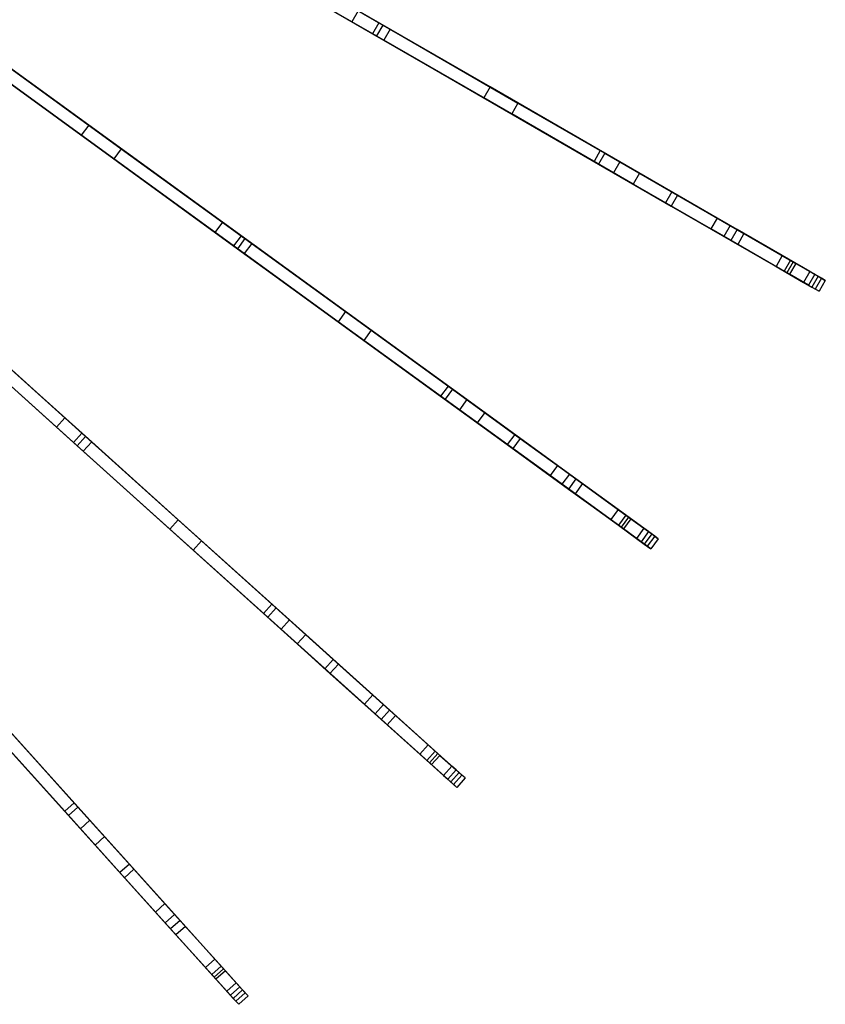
# Model space of a CAD drawing. Extents: x 1 to 71.1, y -35.1 to 35.1.
# Tile 58 of 85: x 56.8 to 66.4, y -26.1 to -14.4. Entities that reach past the tile are written whole.
import ezdxf

# ---------------------------------------------------------------- set-up
doc = ezdxf.new("R2010")
doc.units = 0
doc.header["$LTSCALE"] = 2.54
doc.layers.get('0').update_dxf_attribs({"color": 13, "linetype": 'CONTINUOUS'})

# ---------------------------------------------------------------- blocks, each defined once
blk = doc.blocks.new('LPUMPKIN_L_444_STL')
at = {"color": 0}
for p, q in [((61.104, -14.391, 43.779), (57.679, -12.413, 45.324)), ((61.104, -14.391, 43.779), (57.679, -12.413, 45.324)), ((57.705, -12.428, 45.472), (61.151, -14.418, 43.919)), ((57.705, -12.428, 45.472), (61.151, -14.418, 43.919)), ((57.604, -12.543, 45.324), (61.029, -14.521, 43.779)), ((57.604, -12.543, 45.324), (61.029, -14.521, 43.779)), ((57.63, -12.558, 45.472), (61.076, -14.548, 43.919)), ((57.63, -12.558, 45.472), (61.076, -14.548, 43.919)), ((60.783, -14.379, 22.984), (59.077, -13.394, 20.66)), ((60.783, -14.379, 22.984), (59.077, -13.394, 20.66)), ((59.573, -13.507, 21.421), (61.24, -14.469, 23.819)), ((59.573, -13.507, 21.421), (61.24, -14.469, 23.819)), ((61.165, -14.599, 23.819), (59.498, -13.637, 21.421)), ((61.165, -14.599, 23.819), (59.498, -13.637, 21.421)), ((60.858, -14.249, 22.984), (60.783, -14.379, 22.984)), ((60.858, -14.249, 22.984), (60.783, -14.379, 22.984)), ((62.432, -15.157, 25.558), (60.858, -14.249, 22.984)), ((62.432, -15.157, 25.558), (60.858, -14.249, 22.984)), ((57.645, -15.612, 20.668), (55.946, -14.379, 18.613)), ((57.645, -15.612, 20.668), (55.946, -14.379, 18.613)), ((62.357, -15.287, 25.558), (60.783, -14.379, 22.984)), ((62.357, -15.287, 25.558), (60.783, -14.379, 22.984)), ((61.104, -14.391, 43.779), (61.029, -14.521, 43.779)), ((61.104, -14.391, 43.779), (61.029, -14.521, 43.779)), ((61.151, -14.418, 43.919), (61.076, -14.548, 43.919)), ((61.151, -14.418, 43.919), (61.076, -14.548, 43.919)), ((63.746, -15.916, 42.359), (61.104, -14.391, 43.779)), ((63.746, -15.916, 42.359), (61.104, -14.391, 43.779)), ((61.151, -14.418, 43.919), (63.801, -15.948, 42.495)), ((61.151, -14.418, 43.919), (63.801, -15.948, 42.495)), ((57.556, -15.734, 20.668), (55.858, -14.5, 18.613)), ((57.556, -15.734, 20.668), (55.858, -14.5, 18.613)), ((61.029, -14.521, 43.779), (63.671, -16.046, 42.359)), ((61.029, -14.521, 43.779), (63.671, -16.046, 42.359)), ((61.076, -14.548, 43.919), (63.726, -16.078, 42.495)), ((61.076, -14.548, 43.919), (63.726, -16.078, 42.495)), ((61.24, -14.469, 23.819), (61.165, -14.599, 23.819)), ((61.24, -14.469, 23.819), (61.165, -14.599, 23.819)), ((61.24, -14.469, 23.819), (62.764, -15.349, 26.455)), ((61.24, -14.469, 23.819), (62.764, -15.349, 26.455)), ((59.461, -16.932, 43.78), (56.264, -14.609, 45.323)), ((59.461, -16.932, 43.78), (56.264, -14.609, 45.323)), ((56.288, -14.627, 45.472), (59.508, -16.966, 43.919)), ((56.288, -14.627, 45.472), (59.508, -16.966, 43.919)), ((56.366, -14.683, 19.29), (58.032, -15.894, 21.42)), ((56.366, -14.683, 19.29), (58.032, -15.894, 21.42)), ((62.689, -15.479, 26.455), (61.165, -14.599, 23.819)), ((62.689, -15.479, 26.455), (61.165, -14.599, 23.819)), ((56.176, -14.731, 45.323), (59.373, -17.054, 43.78)), ((56.176, -14.731, 45.323), (59.373, -17.054, 43.78)), ((56.2, -14.748, 45.472), (59.419, -17.087, 43.919)), ((56.2, -14.748, 45.472), (59.419, -17.087, 43.919)), ((57.943, -16.015, 21.42), (56.278, -14.805, 19.29)), ((57.943, -16.015, 21.42), (56.278, -14.805, 19.29)), ((62.432, -15.157, 25.558), (62.357, -15.287, 25.558)), ((62.432, -15.157, 25.558), (62.357, -15.287, 25.558)), ((63.98, -16.051, 28.645), (62.432, -15.157, 25.558)), ((63.98, -16.051, 28.645), (62.432, -15.157, 25.558)), ((63.905, -16.181, 28.645), (62.357, -15.287, 25.558)), ((63.905, -16.181, 28.645), (62.357, -15.287, 25.558)), ((62.764, -15.349, 26.455), (62.689, -15.479, 26.455)), ((62.764, -15.349, 26.455), (62.689, -15.479, 26.455)), ((62.764, -15.349, 26.455), (64.214, -16.186, 29.513)), ((62.764, -15.349, 26.455), (64.214, -16.186, 29.513)), ((64.139, -16.316, 29.513), (62.689, -15.479, 26.455)), ((64.139, -16.316, 29.513), (62.689, -15.479, 26.455)), ((57.645, -15.612, 20.668), (57.556, -15.734, 20.668)), ((57.645, -15.612, 20.668), (57.556, -15.734, 20.668)), ((59.239, -16.771, 22.993), (57.645, -15.612, 20.668)), ((59.239, -16.771, 22.993), (57.645, -15.612, 20.668)), ((59.15, -16.892, 22.993), (57.556, -15.734, 20.668)), ((59.15, -16.892, 22.993), (57.556, -15.734, 20.668)), ((58.032, -15.894, 21.42), (57.943, -16.015, 21.42)), ((58.032, -15.894, 21.42), (57.943, -16.015, 21.42)), ((58.032, -15.894, 21.42), (59.589, -17.025, 23.817)), ((58.032, -15.894, 21.42), (59.589, -17.025, 23.817)), ((63.746, -15.916, 42.359), (63.671, -16.046, 42.359)), ((63.746, -15.916, 42.359), (63.671, -16.046, 42.359)), ((63.801, -15.948, 42.495), (63.726, -16.078, 42.495)), ((63.801, -15.948, 42.495), (63.726, -16.078, 42.495)), ((64.598, -16.408, 41.642), (63.746, -15.916, 42.359)), ((64.598, -16.408, 41.642), (63.746, -15.916, 42.359)), ((63.801, -15.948, 42.495), (64.667, -16.448, 41.773)), ((63.801, -15.948, 42.495), (64.667, -16.448, 41.773)), ((59.5, -17.146, 23.817), (57.943, -16.015, 21.42)), ((59.5, -17.146, 23.817), (57.943, -16.015, 21.42)), ((63.671, -16.046, 42.359), (64.523, -16.538, 41.642)), ((63.671, -16.046, 42.359), (64.523, -16.538, 41.642)), ((63.726, -16.078, 42.495), (64.592, -16.578, 41.773)), ((63.726, -16.078, 42.495), (64.592, -16.578, 41.773)), ((63.98, -16.051, 28.645), (63.905, -16.181, 28.645)), ((63.98, -16.051, 28.645), (63.905, -16.181, 28.645)), ((65.14, -16.721, 31.508), (63.98, -16.051, 28.645)), ((65.14, -16.721, 31.508), (63.98, -16.051, 28.645)), ((65.065, -16.851, 31.508), (63.905, -16.181, 28.645)), ((65.065, -16.851, 31.508), (63.905, -16.181, 28.645)), ((64.214, -16.186, 29.513), (64.139, -16.316, 29.513)), ((64.214, -16.186, 29.513), (64.139, -16.316, 29.513)), ((64.214, -16.186, 29.513), (65.295, -16.811, 32.354)), ((64.214, -16.186, 29.513), (65.295, -16.811, 32.354)), ((65.22, -16.941, 32.354), (64.139, -16.316, 29.513)), ((65.22, -16.941, 32.354), (64.139, -16.316, 29.513)), ((64.598, -16.408, 41.642), (64.523, -16.538, 41.642)), ((64.598, -16.408, 41.642), (64.523, -16.538, 41.642)), ((64.667, -16.448, 41.773), (64.592, -16.578, 41.773)), ((64.667, -16.448, 41.773), (64.592, -16.578, 41.773)), ((65.38, -16.859, 40.568), (64.598, -16.408, 41.642)), ((65.38, -16.859, 40.568), (64.598, -16.408, 41.642)), ((64.667, -16.448, 41.773), (65.46, -16.906, 40.699)), ((64.667, -16.448, 41.773), (65.46, -16.906, 40.699)), ((64.523, -16.538, 41.642), (65.305, -16.989, 40.568)), ((64.523, -16.538, 41.642), (65.305, -16.989, 40.568)), ((57.563, -19.289, 43.78), (54.627, -16.645, 45.323)), ((57.563, -19.289, 43.78), (54.627, -16.645, 45.323)), ((54.649, -16.665, 45.471), (57.606, -19.328, 43.918)), ((54.649, -16.665, 45.471), (57.606, -19.328, 43.918)), ((64.592, -16.578, 41.773), (65.385, -17.036, 40.699)), ((64.592, -16.578, 41.773), (65.385, -17.036, 40.699)), ((54.526, -16.756, 45.323), (57.462, -19.4, 43.78)), ((54.526, -16.756, 45.323), (57.462, -19.4, 43.78)), ((54.548, -16.777, 45.471), (57.506, -19.439, 43.918)), ((54.548, -16.777, 45.471), (57.506, -19.439, 43.918)), ((59.239, -16.771, 22.993), (59.15, -16.892, 22.993)), ((59.239, -16.771, 22.993), (59.15, -16.892, 22.993)), ((60.708, -17.838, 25.568), (59.239, -16.771, 22.993)), ((60.708, -17.838, 25.568), (59.239, -16.771, 22.993)), ((65.14, -16.721, 31.508), (65.065, -16.851, 31.508)), ((65.14, -16.721, 31.508), (65.065, -16.851, 31.508)), ((66.047, -17.245, 34.399), (65.14, -16.721, 31.508)), ((66.047, -17.245, 34.399), (65.14, -16.721, 31.508)), ((60.62, -17.959, 25.568), (59.15, -16.892, 22.993)), ((60.62, -17.959, 25.568), (59.15, -16.892, 22.993)), ((65.972, -17.375, 34.399), (65.065, -16.851, 31.508)), ((65.972, -17.375, 34.399), (65.065, -16.851, 31.508)), ((65.295, -16.811, 32.354), (65.22, -16.941, 32.354)), ((65.295, -16.811, 32.354), (65.22, -16.941, 32.354)), ((65.295, -16.811, 32.354), (66.079, -17.263, 35.077)), ((65.295, -16.811, 32.354), (66.079, -17.263, 35.077)), ((65.38, -16.859, 40.568), (65.305, -16.989, 40.568)), ((65.38, -16.859, 40.568), (65.305, -16.989, 40.568)), ((65.917, -17.17, 39.38), (65.38, -16.859, 40.568)), ((65.917, -17.17, 39.38), (65.38, -16.859, 40.568)), ((65.46, -16.906, 40.699), (65.385, -17.036, 40.699)), ((65.46, -16.906, 40.699), (65.385, -17.036, 40.699)), ((65.46, -16.906, 40.699), (66.014, -17.226, 39.503)), ((65.46, -16.906, 40.699), (66.014, -17.226, 39.503)), ((59.461, -16.932, 43.78), (59.373, -17.054, 43.78)), ((59.461, -16.932, 43.78), (59.373, -17.054, 43.78)), ((59.508, -16.966, 43.919), (59.419, -17.087, 43.919)), ((59.508, -16.966, 43.919), (59.419, -17.087, 43.919)), ((61.93, -18.726, 42.359), (59.461, -16.932, 43.78)), ((61.93, -18.726, 42.359), (59.461, -16.932, 43.78)), ((59.589, -17.025, 23.817), (59.5, -17.146, 23.817)), ((59.589, -17.025, 23.817), (59.5, -17.146, 23.817)), ((59.508, -16.966, 43.919), (61.983, -18.764, 42.494)), ((59.508, -16.966, 43.919), (61.983, -18.764, 42.494)), ((59.589, -17.025, 23.817), (61.013, -18.06, 26.454)), ((59.589, -17.025, 23.817), (61.013, -18.06, 26.454)), ((66.004, -17.393, 35.077), (65.22, -16.941, 32.354)), ((66.004, -17.393, 35.077), (65.22, -16.941, 32.354)), ((65.305, -16.989, 40.568), (65.842, -17.3, 39.38)), ((65.305, -16.989, 40.568), (65.842, -17.3, 39.38)), ((65.385, -17.036, 40.699), (65.939, -17.356, 39.503)), ((65.385, -17.036, 40.699), (65.939, -17.356, 39.503)), ((59.373, -17.054, 43.78), (61.841, -18.847, 42.359)), ((59.373, -17.054, 43.78), (61.841, -18.847, 42.359)), ((59.419, -17.087, 43.919), (61.894, -18.885, 42.494)), ((59.419, -17.087, 43.919), (61.894, -18.885, 42.494)), ((60.925, -18.181, 26.454), (59.5, -17.146, 23.817)), ((60.925, -18.181, 26.454), (59.5, -17.146, 23.817)), ((65.917, -17.17, 39.38), (65.842, -17.3, 39.38)), ((65.917, -17.17, 39.38), (65.842, -17.3, 39.38)), ((66.245, -17.359, 37.987), (65.917, -17.17, 39.38)), ((66.245, -17.359, 37.987), (65.917, -17.17, 39.38)), ((66.014, -17.226, 39.503), (65.939, -17.356, 39.503)), ((66.014, -17.226, 39.503), (65.939, -17.356, 39.503)), ((66.047, -17.245, 34.399), (65.972, -17.375, 34.399)), ((66.047, -17.245, 34.399), (65.972, -17.375, 34.399)), ((66.079, -17.263, 35.077), (66.004, -17.393, 35.077)), ((66.079, -17.263, 35.077), (66.004, -17.393, 35.077)), ((66.014, -17.226, 39.503), (66.345, -17.417, 38.202)), ((66.014, -17.226, 39.503), (66.345, -17.417, 38.202)), ((66.384, -17.439, 36.03), (66.047, -17.245, 34.399)), ((66.384, -17.439, 36.03), (66.047, -17.245, 34.399)), ((66.079, -17.263, 35.077), (66.304, -17.393, 36.635)), ((66.079, -17.263, 35.077), (66.304, -17.393, 36.635)), ((65.842, -17.3, 39.38), (66.17, -17.489, 37.987)), ((65.842, -17.3, 39.38), (66.17, -17.489, 37.987)), ((65.939, -17.356, 39.503), (66.27, -17.547, 38.202)), ((65.939, -17.356, 39.503), (66.27, -17.547, 38.202)), ((66.309, -17.569, 36.03), (65.972, -17.375, 34.399)), ((66.309, -17.569, 36.03), (65.972, -17.375, 34.399)), ((66.245, -17.359, 37.987), (66.17, -17.489, 37.987)), ((66.245, -17.359, 37.987), (66.17, -17.489, 37.987)), ((66.304, -17.393, 36.635), (66.245, -17.359, 37.987)), ((66.304, -17.393, 36.635), (66.245, -17.359, 37.987)), ((66.229, -17.523, 36.635), (66.004, -17.393, 35.077)), ((66.229, -17.523, 36.635), (66.004, -17.393, 35.077)), ((66.17, -17.489, 37.987), (66.229, -17.523, 36.635)), ((66.17, -17.489, 37.987), (66.229, -17.523, 36.635)), ((66.304, -17.393, 36.635), (66.229, -17.523, 36.635)), ((66.304, -17.393, 36.635), (66.229, -17.523, 36.635)), ((66.345, -17.417, 38.202), (66.27, -17.547, 38.202)), ((66.345, -17.417, 38.202), (66.27, -17.547, 38.202)), ((66.384, -17.439, 36.03), (66.309, -17.569, 36.03)), ((66.384, -17.439, 36.03), (66.309, -17.569, 36.03)), ((66.345, -17.417, 38.202), (66.43, -17.466, 37.416)), ((66.345, -17.417, 38.202), (66.43, -17.466, 37.416)), ((66.43, -17.466, 37.416), (66.355, -17.596, 37.416)), ((66.43, -17.466, 37.416), (66.355, -17.596, 37.416)), ((66.43, -17.466, 37.416), (66.384, -17.439, 36.03)), ((66.43, -17.466, 37.416), (66.384, -17.439, 36.03)), ((66.27, -17.547, 38.202), (66.355, -17.596, 37.416)), ((66.27, -17.547, 38.202), (66.355, -17.596, 37.416)), ((66.355, -17.596, 37.416), (66.309, -17.569, 36.03)), ((66.355, -17.596, 37.416), (66.309, -17.569, 36.03)), ((57.361, -19.107, 22.998), (55.897, -17.789, 20.672)), ((57.361, -19.107, 22.998), (55.897, -17.789, 20.672)), ((60.708, -17.838, 25.568), (60.62, -17.959, 25.568)), ((60.708, -17.838, 25.568), (60.62, -17.959, 25.568)), ((62.154, -18.888, 28.655), (60.708, -17.838, 25.568)), ((62.154, -18.888, 28.655), (60.708, -17.838, 25.568)), ((57.261, -19.219, 22.998), (55.797, -17.9, 20.672)), ((57.261, -19.219, 22.998), (55.797, -17.9, 20.672)), ((62.065, -19.01, 28.655), (60.62, -17.959, 25.568)), ((62.065, -19.01, 28.655), (60.62, -17.959, 25.568)), ((61.013, -18.06, 26.454), (60.925, -18.181, 26.454)), ((61.013, -18.06, 26.454), (60.925, -18.181, 26.454)), ((61.013, -18.06, 26.454), (62.367, -19.044, 29.512)), ((61.013, -18.06, 26.454), (62.367, -19.044, 29.512)), ((56.249, -18.106, 21.42), (57.68, -19.394, 23.817)), ((56.249, -18.106, 21.42), (57.68, -19.394, 23.817)), ((62.279, -19.165, 29.512), (60.925, -18.181, 26.454)), ((62.279, -19.165, 29.512), (60.925, -18.181, 26.454)), ((57.579, -19.505, 23.817), (56.149, -18.218, 21.42)), ((57.579, -19.505, 23.817), (56.149, -18.218, 21.42)), ((61.93, -18.726, 42.359), (61.841, -18.847, 42.359)), ((61.93, -18.726, 42.359), (61.841, -18.847, 42.359)), ((61.983, -18.764, 42.494), (61.894, -18.885, 42.494)), ((61.983, -18.764, 42.494), (61.894, -18.885, 42.494)), ((62.726, -19.304, 41.643), (61.93, -18.726, 42.359)), ((62.726, -19.304, 41.643), (61.93, -18.726, 42.359)), ((61.983, -18.764, 42.494), (62.792, -19.352, 41.771)), ((61.983, -18.764, 42.494), (62.792, -19.352, 41.771)), ((61.841, -18.847, 42.359), (62.637, -19.425, 41.643)), ((61.841, -18.847, 42.359), (62.637, -19.425, 41.643)), ((61.894, -18.885, 42.494), (62.704, -19.473, 41.771)), ((61.894, -18.885, 42.494), (62.704, -19.473, 41.771)), ((62.154, -18.888, 28.655), (62.065, -19.01, 28.655)), ((62.154, -18.888, 28.655), (62.065, -19.01, 28.655)), ((63.236, -19.675, 31.518), (62.154, -18.888, 28.655)), ((63.236, -19.675, 31.518), (62.154, -18.888, 28.655)), ((63.148, -19.796, 31.518), (62.065, -19.01, 28.655)), ((63.148, -19.796, 31.518), (62.065, -19.01, 28.655)), ((57.361, -19.107, 22.998), (57.261, -19.219, 22.998)), ((57.361, -19.107, 22.998), (57.261, -19.219, 22.998)), ((58.711, -20.322, 25.573), (57.361, -19.107, 22.998)), ((58.711, -20.322, 25.573), (57.361, -19.107, 22.998)), ((62.367, -19.044, 29.512), (62.279, -19.165, 29.512)), ((62.367, -19.044, 29.512), (62.279, -19.165, 29.512)), ((62.367, -19.044, 29.512), (63.378, -19.778, 32.353)), ((62.367, -19.044, 29.512), (63.378, -19.778, 32.353)), ((58.61, -20.434, 25.573), (57.261, -19.219, 22.998)), ((58.61, -20.434, 25.573), (57.261, -19.219, 22.998)), ((63.289, -19.899, 32.353), (62.279, -19.165, 29.512)), ((63.289, -19.899, 32.353), (62.279, -19.165, 29.512)), ((57.563, -19.289, 43.78), (57.462, -19.4, 43.78)), ((57.563, -19.289, 43.78), (57.462, -19.4, 43.78)), ((57.606, -19.328, 43.918), (57.506, -19.439, 43.918)), ((57.606, -19.328, 43.918), (57.506, -19.439, 43.918)), ((59.83, -21.33, 42.359), (57.563, -19.289, 43.78)), ((59.83, -21.33, 42.359), (57.563, -19.289, 43.78)), ((57.606, -19.328, 43.918), (59.879, -21.375, 42.494)), ((57.606, -19.328, 43.918), (59.879, -21.375, 42.494)), ((62.726, -19.304, 41.643), (62.637, -19.425, 41.643)), ((62.726, -19.304, 41.643), (62.637, -19.425, 41.643)), ((62.792, -19.352, 41.771), (62.704, -19.473, 41.771)), ((62.792, -19.352, 41.771), (62.704, -19.473, 41.771)), ((63.456, -19.835, 40.569), (62.726, -19.304, 41.643)), ((63.456, -19.835, 40.569), (62.726, -19.304, 41.643)), ((62.792, -19.352, 41.771), (63.533, -19.891, 40.697)), ((62.792, -19.352, 41.771), (63.533, -19.891, 40.697)), ((57.462, -19.4, 43.78), (59.73, -21.442, 42.359)), ((57.462, -19.4, 43.78), (59.73, -21.442, 42.359)), ((57.506, -19.439, 43.918), (59.779, -21.486, 42.494)), ((57.506, -19.439, 43.918), (59.779, -21.486, 42.494)), ((57.68, -19.394, 23.817), (57.579, -19.505, 23.817)), ((57.68, -19.394, 23.817), (57.579, -19.505, 23.817)), ((58.888, -20.684, 26.453), (57.579, -19.505, 23.817)), ((58.888, -20.684, 26.453), (57.579, -19.505, 23.817)), ((57.68, -19.394, 23.817), (58.988, -20.572, 26.453)), ((57.68, -19.394, 23.817), (58.988, -20.572, 26.453)), ((62.637, -19.425, 41.643), (63.368, -19.956, 40.569)), ((62.637, -19.425, 41.643), (63.368, -19.956, 40.569)), ((62.704, -19.473, 41.771), (63.445, -20.012, 40.697)), ((62.704, -19.473, 41.771), (63.445, -20.012, 40.697)), ((63.236, -19.675, 31.518), (63.148, -19.796, 31.518)), ((63.236, -19.675, 31.518), (63.148, -19.796, 31.518)), ((64.082, -20.29, 34.408), (63.236, -19.675, 31.518)), ((64.082, -20.29, 34.408), (63.236, -19.675, 31.518)), ((63.994, -20.411, 34.408), (63.148, -19.796, 31.518)), ((63.994, -20.411, 34.408), (63.148, -19.796, 31.518)), ((63.378, -19.778, 32.353), (63.289, -19.899, 32.353)), ((63.378, -19.778, 32.353), (63.289, -19.899, 32.353)), ((63.456, -19.835, 40.569), (63.368, -19.956, 40.569)), ((63.456, -19.835, 40.569), (63.368, -19.956, 40.569)), ((63.378, -19.778, 32.353), (64.11, -20.31, 35.077)), ((63.378, -19.778, 32.353), (64.11, -20.31, 35.077)), ((63.958, -20.2, 39.38), (63.456, -19.835, 40.569)), ((63.958, -20.2, 39.38), (63.456, -19.835, 40.569)), ((64.022, -20.431, 35.077), (63.289, -19.899, 32.353)), ((64.022, -20.431, 35.077), (63.289, -19.899, 32.353)), ((63.368, -19.956, 40.569), (63.87, -20.321, 39.38)), ((63.368, -19.956, 40.569), (63.87, -20.321, 39.38)), ((63.533, -19.891, 40.697), (63.445, -20.012, 40.697)), ((63.533, -19.891, 40.697), (63.445, -20.012, 40.697)), ((63.533, -19.891, 40.697), (64.05, -20.266, 39.501)), ((63.533, -19.891, 40.697), (64.05, -20.266, 39.501)), ((63.445, -20.012, 40.697), (63.962, -20.388, 39.501)), ((63.445, -20.012, 40.697), (63.962, -20.388, 39.501)), ((63.958, -20.2, 39.38), (63.87, -20.321, 39.38)), ((63.958, -20.2, 39.38), (63.87, -20.321, 39.38)), ((64.265, -20.423, 37.987), (63.958, -20.2, 39.38)), ((64.265, -20.423, 37.987), (63.958, -20.2, 39.38)), ((58.711, -20.322, 25.573), (58.61, -20.434, 25.573)), ((58.711, -20.322, 25.573), (58.61, -20.434, 25.573)), ((60.038, -21.518, 28.66), (58.711, -20.322, 25.573)), ((60.038, -21.518, 28.66), (58.711, -20.322, 25.573)), ((63.87, -20.321, 39.38), (64.177, -20.544, 37.987)), ((63.87, -20.321, 39.38), (64.177, -20.544, 37.987)), ((64.05, -20.266, 39.501), (63.962, -20.388, 39.501)), ((64.05, -20.266, 39.501), (63.962, -20.388, 39.501)), ((64.082, -20.29, 34.408), (63.994, -20.411, 34.408)), ((64.082, -20.29, 34.408), (63.994, -20.411, 34.408)), ((64.11, -20.31, 35.077), (64.022, -20.431, 35.077)), ((64.11, -20.31, 35.077), (64.022, -20.431, 35.077)), ((64.05, -20.266, 39.501), (64.359, -20.491, 38.2)), ((64.05, -20.266, 39.501), (64.359, -20.491, 38.2)), ((64.396, -20.517, 36.038), (64.082, -20.29, 34.408)), ((64.396, -20.517, 36.038), (64.082, -20.29, 34.408)), ((64.11, -20.31, 35.077), (64.32, -20.462, 36.635)), ((64.11, -20.31, 35.077), (64.32, -20.462, 36.635)), ((59.938, -21.629, 28.66), (58.61, -20.434, 25.573)), ((59.938, -21.629, 28.66), (58.61, -20.434, 25.573)), ((63.962, -20.388, 39.501), (64.271, -20.612, 38.2)), ((63.962, -20.388, 39.501), (64.271, -20.612, 38.2)), ((64.307, -20.639, 36.038), (63.994, -20.411, 34.408)), ((64.307, -20.639, 36.038), (63.994, -20.411, 34.408)), ((64.232, -20.584, 36.635), (64.022, -20.431, 35.077)), ((64.232, -20.584, 36.635), (64.022, -20.431, 35.077)), ((64.265, -20.423, 37.987), (64.177, -20.544, 37.987)), ((64.265, -20.423, 37.987), (64.177, -20.544, 37.987)), ((64.32, -20.462, 36.635), (64.265, -20.423, 37.987)), ((64.32, -20.462, 36.635), (64.265, -20.423, 37.987)), ((64.177, -20.544, 37.987), (64.232, -20.584, 36.635)), ((64.177, -20.544, 37.987), (64.232, -20.584, 36.635)), ((64.32, -20.462, 36.635), (64.232, -20.584, 36.635)), ((64.32, -20.462, 36.635), (64.232, -20.584, 36.635)), ((64.359, -20.491, 38.2), (64.271, -20.612, 38.2)), ((64.359, -20.491, 38.2), (64.271, -20.612, 38.2)), ((64.396, -20.517, 36.038), (64.307, -20.639, 36.038)), ((64.396, -20.517, 36.038), (64.307, -20.639, 36.038)), ((64.437, -20.548, 37.423), (64.349, -20.669, 37.423)), ((64.437, -20.548, 37.423), (64.349, -20.669, 37.423)), ((64.359, -20.491, 38.2), (64.437, -20.548, 37.423)), ((64.359, -20.491, 38.2), (64.437, -20.548, 37.423)), ((64.437, -20.548, 37.423), (64.396, -20.517, 36.038)), ((64.437, -20.548, 37.423), (64.396, -20.517, 36.038)), ((58.988, -20.572, 26.453), (58.888, -20.684, 26.453)), ((58.988, -20.572, 26.453), (58.888, -20.684, 26.453)), ((58.988, -20.572, 26.453), (60.232, -21.693, 29.511)), ((58.988, -20.572, 26.453), (60.232, -21.693, 29.511)), ((64.271, -20.612, 38.2), (64.349, -20.669, 37.423)), ((64.271, -20.612, 38.2), (64.349, -20.669, 37.423)), ((64.349, -20.669, 37.423), (64.307, -20.639, 36.038)), ((64.349, -20.669, 37.423), (64.307, -20.639, 36.038)), ((60.132, -21.804, 29.511), (58.888, -20.684, 26.453)), ((60.132, -21.804, 29.511), (58.888, -20.684, 26.453)), ((59.83, -21.33, 42.359), (59.73, -21.442, 42.359)), ((59.83, -21.33, 42.359), (59.73, -21.442, 42.359)), ((59.879, -21.375, 42.494), (59.779, -21.486, 42.494)), ((59.879, -21.375, 42.494), (59.779, -21.486, 42.494)), ((60.561, -21.989, 41.643), (59.83, -21.33, 42.359)), ((60.561, -21.989, 41.643), (59.83, -21.33, 42.359)), ((59.879, -21.375, 42.494), (60.623, -22.044, 41.771)), ((59.879, -21.375, 42.494), (60.623, -22.044, 41.771)), ((57.47, -23.701, 42.359), (55.428, -21.434, 43.78)), ((57.47, -23.701, 42.359), (55.428, -21.434, 43.78)), ((55.468, -21.477, 43.918), (57.515, -23.751, 42.494)), ((55.468, -21.477, 43.918), (57.515, -23.751, 42.494)), ((59.73, -21.442, 42.359), (60.461, -22.1, 41.643)), ((59.73, -21.442, 42.359), (60.461, -22.1, 41.643)), ((59.779, -21.486, 42.494), (60.522, -22.156, 41.771)), ((59.779, -21.486, 42.494), (60.522, -22.156, 41.771)), ((55.317, -21.534, 43.78), (57.359, -23.802, 42.359)), ((55.317, -21.534, 43.78), (57.359, -23.802, 42.359)), ((55.356, -21.578, 43.918), (57.403, -23.851, 42.494)), ((55.356, -21.578, 43.918), (57.403, -23.851, 42.494)), ((60.038, -21.518, 28.66), (59.938, -21.629, 28.66)), ((60.038, -21.518, 28.66), (59.938, -21.629, 28.66)), ((61.032, -22.413, 31.524), (60.038, -21.518, 28.66)), ((61.032, -22.413, 31.524), (60.038, -21.518, 28.66)), ((60.932, -22.524, 31.524), (59.938, -21.629, 28.66)), ((60.932, -22.524, 31.524), (59.938, -21.629, 28.66)), ((60.232, -21.693, 29.511), (60.132, -21.804, 29.511)), ((60.232, -21.693, 29.511), (60.132, -21.804, 29.511)), ((60.232, -21.693, 29.511), (61.16, -22.528, 32.353)), ((60.232, -21.693, 29.511), (61.16, -22.528, 32.353)), ((61.06, -22.64, 32.353), (60.132, -21.804, 29.511)), ((61.06, -22.64, 32.353), (60.132, -21.804, 29.511)), ((60.561, -21.989, 41.643), (60.461, -22.1, 41.643)), ((60.561, -21.989, 41.643), (60.461, -22.1, 41.643)), ((60.623, -22.044, 41.771), (60.522, -22.156, 41.771)), ((60.623, -22.044, 41.771), (60.522, -22.156, 41.771)), ((61.233, -22.593, 40.569), (60.561, -21.989, 41.643)), ((61.233, -22.593, 40.569), (60.561, -21.989, 41.643)), ((60.623, -22.044, 41.771), (61.304, -22.657, 40.696)), ((60.623, -22.044, 41.771), (61.304, -22.657, 40.696)), ((60.461, -22.1, 41.643), (61.132, -22.705, 40.569)), ((60.461, -22.1, 41.643), (61.132, -22.705, 40.569)), ((60.522, -22.156, 41.771), (61.203, -22.768, 40.696)), ((60.522, -22.156, 41.771), (61.203, -22.768, 40.696)), ((61.032, -22.413, 31.524), (60.932, -22.524, 31.524)), ((61.032, -22.413, 31.524), (60.932, -22.524, 31.524)), ((61.809, -23.112, 34.412), (61.032, -22.413, 31.524)), ((61.809, -23.112, 34.412), (61.032, -22.413, 31.524)), ((61.709, -23.224, 34.412), (60.932, -22.524, 31.524)), ((61.709, -23.224, 34.412), (60.932, -22.524, 31.524)), ((61.16, -22.528, 32.353), (61.06, -22.64, 32.353)), ((61.16, -22.528, 32.353), (61.06, -22.64, 32.353)), ((61.16, -22.528, 32.353), (61.833, -23.134, 35.077)), ((61.16, -22.528, 32.353), (61.833, -23.134, 35.077)), ((57.657, -23.909, 28.66), (56.462, -22.582, 25.573)), ((57.657, -23.909, 28.66), (56.462, -22.582, 25.573)), ((61.733, -23.245, 35.077), (61.06, -22.64, 32.353)), ((61.733, -23.245, 35.077), (61.06, -22.64, 32.353)), ((61.233, -22.593, 40.569), (61.132, -22.705, 40.569)), ((61.233, -22.593, 40.569), (61.132, -22.705, 40.569)), ((61.304, -22.657, 40.696), (61.203, -22.768, 40.696)), ((61.304, -22.657, 40.696), (61.203, -22.768, 40.696)), ((61.694, -23.008, 39.38), (61.233, -22.593, 40.569)), ((61.694, -23.008, 39.38), (61.233, -22.593, 40.569)), ((61.304, -22.657, 40.696), (61.778, -23.085, 39.499)), ((61.304, -22.657, 40.696), (61.778, -23.085, 39.499)), ((57.546, -24.01, 28.66), (56.351, -22.682, 25.573)), ((57.546, -24.01, 28.66), (56.351, -22.682, 25.573)), ((61.132, -22.705, 40.569), (61.593, -23.12, 39.38)), ((61.132, -22.705, 40.569), (61.593, -23.12, 39.38)), ((61.203, -22.768, 40.696), (61.678, -23.196, 39.499)), ((61.203, -22.768, 40.696), (61.678, -23.196, 39.499)), ((56.712, -22.859, 26.453), (57.832, -24.104, 29.511)), ((56.712, -22.859, 26.453), (57.832, -24.104, 29.511)), ((57.721, -24.204, 29.511), (56.6, -22.96, 26.453)), ((57.721, -24.204, 29.511), (56.6, -22.96, 26.453)), ((61.694, -23.008, 39.38), (61.593, -23.12, 39.38)), ((61.694, -23.008, 39.38), (61.593, -23.12, 39.38)), ((61.976, -23.262, 37.987), (61.694, -23.008, 39.38)), ((61.976, -23.262, 37.987), (61.694, -23.008, 39.38)), ((61.593, -23.12, 39.38), (61.875, -23.374, 37.987)), ((61.593, -23.12, 39.38), (61.875, -23.374, 37.987)), ((61.778, -23.085, 39.499), (61.678, -23.196, 39.499)), ((61.778, -23.085, 39.499), (61.678, -23.196, 39.499)), ((61.809, -23.112, 34.412), (61.709, -23.224, 34.412)), ((61.809, -23.112, 34.412), (61.709, -23.224, 34.412)), ((61.833, -23.134, 35.077), (61.733, -23.245, 35.077)), ((61.833, -23.134, 35.077), (61.733, -23.245, 35.077)), ((61.778, -23.085, 39.499), (62.062, -23.34, 38.198)), ((61.778, -23.085, 39.499), (62.062, -23.34, 38.198)), ((62.096, -23.37, 36.042), (61.809, -23.112, 34.412)), ((62.096, -23.37, 36.042), (61.809, -23.112, 34.412)), ((61.833, -23.134, 35.077), (62.026, -23.307, 36.635)), ((61.833, -23.134, 35.077), (62.026, -23.307, 36.635)), ((61.678, -23.196, 39.499), (61.962, -23.451, 38.198)), ((61.678, -23.196, 39.499), (61.962, -23.451, 38.198)), ((61.996, -23.482, 36.042), (61.709, -23.224, 34.412)), ((61.996, -23.482, 36.042), (61.709, -23.224, 34.412)), ((61.926, -23.419, 36.635), (61.733, -23.245, 35.077)), ((61.926, -23.419, 36.635), (61.733, -23.245, 35.077)), ((61.976, -23.262, 37.987), (61.875, -23.374, 37.987)), ((61.976, -23.262, 37.987), (61.875, -23.374, 37.987)), ((62.026, -23.307, 36.635), (61.976, -23.262, 37.987)), ((62.026, -23.307, 36.635), (61.976, -23.262, 37.987)), ((61.875, -23.374, 37.987), (61.926, -23.419, 36.635)), ((61.875, -23.374, 37.987), (61.926, -23.419, 36.635)), ((62.026, -23.307, 36.635), (61.926, -23.419, 36.635)), ((62.026, -23.307, 36.635), (61.926, -23.419, 36.635)), ((62.062, -23.34, 38.198), (61.962, -23.451, 38.198)), ((62.062, -23.34, 38.198), (61.962, -23.451, 38.198)), ((62.096, -23.37, 36.042), (61.996, -23.482, 36.042)), ((62.096, -23.37, 36.042), (61.996, -23.482, 36.042)), ((62.062, -23.34, 38.198), (62.134, -23.404, 37.427)), ((62.062, -23.34, 38.198), (62.134, -23.404, 37.427)), ((62.134, -23.404, 37.427), (62.096, -23.37, 36.042)), ((62.134, -23.404, 37.427), (62.096, -23.37, 36.042)), ((61.962, -23.451, 38.198), (62.033, -23.516, 37.427)), ((61.962, -23.451, 38.198), (62.033, -23.516, 37.427)), ((62.033, -23.516, 37.427), (61.996, -23.482, 36.042)), ((62.033, -23.516, 37.427), (61.996, -23.482, 36.042)), ((62.134, -23.404, 37.427), (62.033, -23.516, 37.427)), ((62.134, -23.404, 37.427), (62.033, -23.516, 37.427)), ((57.47, -23.701, 42.359), (57.359, -23.802, 42.359)), ((57.47, -23.701, 42.359), (57.359, -23.802, 42.359)), ((58.129, -24.433, 41.643), (57.47, -23.701, 42.359)), ((58.129, -24.433, 41.643), (57.47, -23.701, 42.359)), ((57.359, -23.802, 42.359), (58.017, -24.533, 41.643)), ((57.359, -23.802, 42.359), (58.017, -24.533, 41.643)), ((57.515, -23.751, 42.494), (57.403, -23.851, 42.494)), ((57.515, -23.751, 42.494), (57.403, -23.851, 42.494)), ((57.403, -23.851, 42.494), (58.072, -24.594, 41.771)), ((57.403, -23.851, 42.494), (58.072, -24.594, 41.771)), ((57.515, -23.751, 42.494), (58.184, -24.494, 41.771)), ((57.515, -23.751, 42.494), (58.184, -24.494, 41.771)), ((57.657, -23.909, 28.66), (57.546, -24.01, 28.66)), ((57.657, -23.909, 28.66), (57.546, -24.01, 28.66)), ((58.553, -24.904, 31.524), (57.657, -23.909, 28.66)), ((58.553, -24.904, 31.524), (57.657, -23.909, 28.66)), ((58.441, -25.004, 31.524), (57.546, -24.01, 28.66)), ((58.441, -25.004, 31.524), (57.546, -24.01, 28.66)), ((57.832, -24.104, 29.511), (57.721, -24.204, 29.511)), ((57.832, -24.104, 29.511), (57.721, -24.204, 29.511)), ((58.556, -25.132, 32.353), (57.721, -24.204, 29.511)), ((58.556, -25.132, 32.353), (57.721, -24.204, 29.511)), ((57.832, -24.104, 29.511), (58.668, -25.032, 32.353)), ((57.832, -24.104, 29.511), (58.668, -25.032, 32.353)), ((58.129, -24.433, 41.643), (58.017, -24.533, 41.643)), ((58.129, -24.433, 41.643), (58.017, -24.533, 41.643)), ((58.733, -25.104, 40.569), (58.129, -24.433, 41.643)), ((58.733, -25.104, 40.569), (58.129, -24.433, 41.643)), ((58.017, -24.533, 41.643), (58.621, -25.204, 40.569)), ((58.017, -24.533, 41.643), (58.621, -25.204, 40.569)), ((58.184, -24.494, 41.771), (58.072, -24.594, 41.771)), ((58.184, -24.494, 41.771), (58.072, -24.594, 41.771)), ((58.184, -24.494, 41.771), (58.797, -25.175, 40.696)), ((58.184, -24.494, 41.771), (58.797, -25.175, 40.696)), ((58.072, -24.594, 41.771), (58.685, -25.275, 40.696)), ((58.072, -24.594, 41.771), (58.685, -25.275, 40.696)), ((58.553, -24.904, 31.524), (58.441, -25.004, 31.524)), ((58.553, -24.904, 31.524), (58.441, -25.004, 31.524)), ((59.252, -25.68, 34.412), (58.553, -24.904, 31.524)), ((59.252, -25.68, 34.412), (58.553, -24.904, 31.524)), ((59.14, -25.781, 34.412), (58.441, -25.004, 31.524)), ((59.14, -25.781, 34.412), (58.441, -25.004, 31.524)), ((58.668, -25.032, 32.353), (58.556, -25.132, 32.353)), ((58.668, -25.032, 32.353), (58.556, -25.132, 32.353)), ((59.162, -25.805, 35.077), (58.556, -25.132, 32.353)), ((59.162, -25.805, 35.077), (58.556, -25.132, 32.353)), ((58.733, -25.104, 40.569), (58.621, -25.204, 40.569)), ((58.733, -25.104, 40.569), (58.621, -25.204, 40.569)), ((58.668, -25.032, 32.353), (59.274, -25.705, 35.077)), ((58.668, -25.032, 32.353), (59.274, -25.705, 35.077)), ((59.148, -25.565, 39.38), (58.733, -25.104, 40.569)), ((59.148, -25.565, 39.38), (58.733, -25.104, 40.569)), ((58.621, -25.204, 40.569), (59.037, -25.666, 39.38)), ((58.621, -25.204, 40.569), (59.037, -25.666, 39.38)), ((58.797, -25.175, 40.696), (58.685, -25.275, 40.696)), ((58.797, -25.175, 40.696), (58.685, -25.275, 40.696)), ((58.797, -25.175, 40.696), (59.224, -25.65, 39.499)), ((58.797, -25.175, 40.696), (59.224, -25.65, 39.499)), ((58.685, -25.275, 40.696), (59.113, -25.75, 39.499)), ((58.685, -25.275, 40.696), (59.113, -25.75, 39.499)), ((59.148, -25.565, 39.38), (59.037, -25.666, 39.38)), ((59.148, -25.565, 39.38), (59.037, -25.666, 39.38)), ((59.402, -25.847, 37.987), (59.148, -25.565, 39.38)), ((59.402, -25.847, 37.987), (59.148, -25.565, 39.38)), ((59.037, -25.666, 39.38), (59.291, -25.947, 37.987)), ((59.037, -25.666, 39.38), (59.291, -25.947, 37.987)), ((59.224, -25.65, 39.499), (59.113, -25.75, 39.499)), ((59.224, -25.65, 39.499), (59.113, -25.75, 39.499)), ((59.252, -25.68, 34.412), (59.14, -25.781, 34.412)), ((59.252, -25.68, 34.412), (59.14, -25.781, 34.412)), ((59.274, -25.705, 35.077), (59.162, -25.805, 35.077)), ((59.274, -25.705, 35.077), (59.162, -25.805, 35.077)), ((59.224, -25.65, 39.499), (59.48, -25.933, 38.198)), ((59.224, -25.65, 39.499), (59.48, -25.933, 38.198)), ((59.51, -25.967, 36.042), (59.252, -25.68, 34.412)), ((59.51, -25.967, 36.042), (59.252, -25.68, 34.412)), ((59.274, -25.705, 35.077), (59.447, -25.897, 36.635)), ((59.274, -25.705, 35.077), (59.447, -25.897, 36.635)), ((59.113, -25.75, 39.499), (59.368, -26.034, 38.198)), ((59.113, -25.75, 39.499), (59.368, -26.034, 38.198)), ((59.399, -26.068, 36.042), (59.14, -25.781, 34.412)), ((59.399, -26.068, 36.042), (59.14, -25.781, 34.412)), ((59.336, -25.998, 36.635), (59.162, -25.805, 35.077)), ((59.336, -25.998, 36.635), (59.162, -25.805, 35.077)), ((59.402, -25.847, 37.987), (59.291, -25.947, 37.987)), ((59.402, -25.847, 37.987), (59.291, -25.947, 37.987)), ((59.447, -25.897, 36.635), (59.402, -25.847, 37.987)), ((59.447, -25.897, 36.635), (59.402, -25.847, 37.987)), ((59.291, -25.947, 37.987), (59.336, -25.998, 36.635)), ((59.291, -25.947, 37.987), (59.336, -25.998, 36.635)), ((59.447, -25.897, 36.635), (59.336, -25.998, 36.635)), ((59.447, -25.897, 36.635), (59.336, -25.998, 36.635)), ((59.48, -25.933, 38.198), (59.368, -26.034, 38.198)), ((59.48, -25.933, 38.198), (59.368, -26.034, 38.198)), ((59.51, -25.967, 36.042), (59.399, -26.068, 36.042)), ((59.51, -25.967, 36.042), (59.399, -26.068, 36.042)), ((59.48, -25.933, 38.198), (59.544, -26.005, 37.427)), ((59.48, -25.933, 38.198), (59.544, -26.005, 37.427)), ((59.544, -26.005, 37.427), (59.51, -25.967, 36.042)), ((59.544, -26.005, 37.427), (59.51, -25.967, 36.042)), ((59.368, -26.034, 38.198), (59.433, -26.105, 37.427)), ((59.368, -26.034, 38.198), (59.433, -26.105, 37.427)), ((59.433, -26.105, 37.427), (59.399, -26.068, 36.042)), ((59.433, -26.105, 37.427), (59.399, -26.068, 36.042)), ((59.544, -26.005, 37.427), (59.433, -26.105, 37.427)), ((59.544, -26.005, 37.427), (59.433, -26.105, 37.427))]:
    blk.add_line(p, q, dxfattribs=at)

msp = doc.modelspace()

# ---------------------------------------------------------------- block references
at = {"color": 253}
msp.add_blockref('LPUMPKIN_L_444_STL', (0, 0), dxfattribs=at)

doc.saveas('drawing.dxf')
